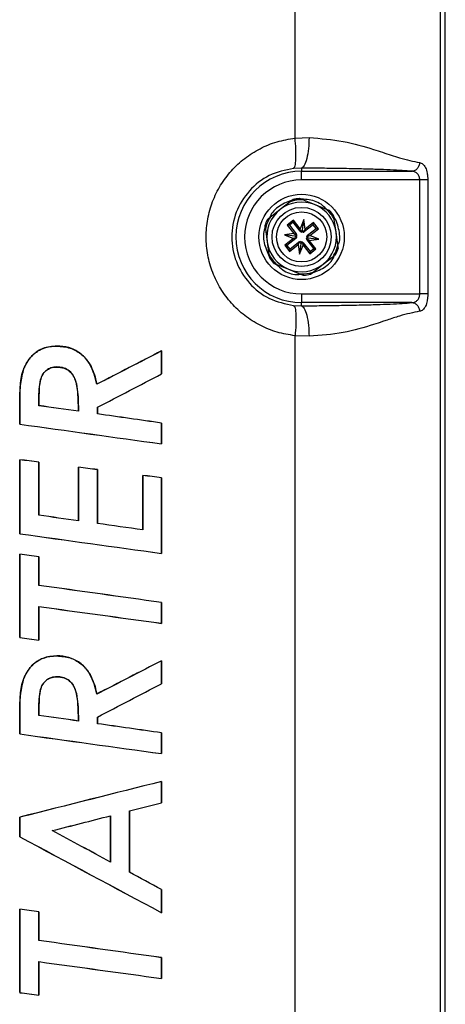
# Paper-space layout 'Sheet2' of a CAD drawing. Header units: millimetres. Extents: x -7 to 413, y -22 to 275.
# Tile 24 of 41: x 146 to 156, y 161 to 184. Entities that reach past the tile are written whole.
import ezdxf

# ---------------------------------------------------------------- set-up
doc = ezdxf.new("R2010")
doc.units = ezdxf.units.MM

psp = doc.layouts.new('Sheet2')

# ---------------------------------------------------------------- linework, layer by layer
at = {"color": 7, "linetype": 'Continuous', "lineweight": 25}
for p, q in [((155.718, 92.342), (155.718, 184.743)), ((155.604, 184.629), (155.604, 92.457)), ((152.267, 181.213), (152.267, 184.443)), ((152.267, 181.213), (152.59, 181.226)), ((152.418, 180.527), (152.233, 180.519)), ((152.418, 180.527), (152.418, 180.453)), ((152.418, 180.453), (154.952, 180.453)), ((152.418, 180.253), (152.418, 180.453)), ((155.13, 180.253), (152.418, 180.253)), ((155.13, 177.632), (155.13, 180.253)), ((155.316, 180.253), (155.316, 177.632)), ((152.155, 179.753), (151.924, 179.572)), ((152.716, 179.685), (152.443, 179.795)), ((151.924, 179.572), (151.693, 179.39)), ((152.989, 179.576), (152.716, 179.685)), ((152.23, 179.329), (152.088, 179.217)), ((152.224, 179.279), (152.137, 179.211)), ((152.224, 179.279), (152.23, 179.329)), ((152.381, 179.079), (152.224, 179.279)), ((152.383, 179.133), (152.23, 179.329)), ((152.466, 179.34), (152.383, 179.133)), ((152.437, 179.097), (152.466, 179.34)), ((152.497, 179.119), (152.466, 179.34)), ((152.693, 179.273), (152.497, 179.119)), ((152.687, 179.224), (152.693, 179.273)), ((152.804, 179.131), (152.693, 179.273)), ((153.21, 179.056), (153.168, 179.347)), ((151.585, 179.12), (151.626, 178.829)), ((152.241, 179.022), (152.021, 178.99)), ((152.088, 179.217), (152.241, 179.022)), ((152.137, 179.211), (152.088, 179.217)), ((152.137, 179.211), (152.295, 179.011)), ((152.241, 179.022), (152.279, 178.999)), ((152.381, 179.079), (152.396, 179.091)), ((152.396, 179.091), (152.383, 179.133)), ((152.437, 179.097), (152.419, 179.053)), ((152.443, 179.05), (152.437, 179.097)), ((152.497, 179.119), (152.474, 179.081)), ((152.486, 179.066), (152.474, 179.081)), ((152.687, 179.224), (152.486, 179.066)), ((152.554, 178.98), (152.755, 179.137)), ((152.609, 178.978), (152.804, 179.131)), ((152.755, 179.137), (152.687, 179.224)), ((152.755, 179.137), (152.804, 179.131)), ((153.252, 178.765), (153.21, 179.056)), ((151.626, 178.829), (151.668, 178.538)), ((152.021, 178.99), (152.228, 178.907)), ((152.264, 178.961), (152.021, 178.99)), ((152.228, 178.907), (152.032, 178.754)), ((152.282, 178.906), (152.081, 178.748)), ((152.149, 178.662), (152.35, 178.819)), ((152.27, 178.921), (152.228, 178.907)), ((152.311, 178.968), (152.264, 178.961)), ((152.264, 178.961), (152.308, 178.944)), ((152.282, 178.906), (152.27, 178.921)), ((152.295, 179.011), (152.279, 178.999)), ((152.339, 178.766), (152.362, 178.804)), ((152.35, 178.819), (152.362, 178.804)), ((152.393, 178.835), (152.4, 178.789)), ((152.4, 178.789), (152.417, 178.832)), ((152.455, 178.806), (152.44, 178.794)), ((152.44, 178.794), (152.453, 178.752)), ((152.455, 178.806), (152.613, 178.606)), ((152.526, 178.917), (152.572, 178.924)), ((152.572, 178.924), (152.529, 178.942)), ((152.542, 178.874), (152.557, 178.886)), ((152.699, 178.674), (152.542, 178.874)), ((152.554, 178.98), (152.566, 178.964)), ((152.595, 178.863), (152.557, 178.886)), ((152.566, 178.964), (152.609, 178.978)), ((152.572, 178.924), (152.815, 178.895)), ((152.595, 178.863), (152.815, 178.895)), ((152.748, 178.668), (152.595, 178.863)), ((152.815, 178.895), (152.609, 178.978)), ((152.032, 178.754), (152.143, 178.612)), ((152.081, 178.748), (152.032, 178.754)), ((152.081, 178.748), (152.149, 178.662)), ((152.143, 178.612), (152.339, 178.766)), ((152.149, 178.662), (152.143, 178.612)), ((152.339, 178.766), (152.37, 178.546)), ((152.4, 178.789), (152.37, 178.546)), ((152.37, 178.546), (152.453, 178.752)), ((152.453, 178.752), (152.607, 178.557)), ((152.607, 178.557), (152.748, 178.668)), ((152.613, 178.606), (152.607, 178.557)), ((152.613, 178.606), (152.699, 178.674)), ((152.699, 178.674), (152.748, 178.668)), ((152.912, 178.314), (153.144, 178.495)), ((151.847, 178.31), (152.12, 178.2)), ((152.12, 178.2), (152.393, 178.091)), ((152.681, 178.132), (152.912, 178.314)), ((152.418, 177.632), (152.418, 177.433)), ((152.418, 177.632), (155.13, 177.632)), ((152.233, 177.366), (152.418, 177.358)), ((152.418, 177.358), (152.418, 177.433)), ((154.952, 177.433), (152.418, 177.433)), ((152.267, 140.813), (152.267, 176.672)), ((152.59, 176.659), (152.267, 176.672)), ((146.799, 176.434), (146.799, 176.435)), ((149.2, 176.323), (149.201, 176.324)), ((149.2, 176.323), (149.2, 175.795)), ((149.201, 175.794), (149.201, 176.324)), ((146.034, 175.915), (146.033, 175.916)), ((146.797, 175.954), (146.797, 175.953)), ((149.2, 175.795), (149.201, 175.794)), ((147.716, 175.556), (147.717, 175.557)), ((145.943, 175.173), (145.943, 174.639)), ((145.943, 175.173), (145.943, 175.173)), ((145.943, 174.64), (145.943, 175.173)), ((146.381, 175.064), (146.382, 175.065)), ((147.726, 175.028), (147.726, 174.874)), ((147.726, 175.028), (147.727, 175.028)), ((147.727, 174.875), (147.727, 175.028)), ((147.292, 174.936), (147.291, 174.937)), ((147.726, 174.874), (147.727, 174.875)), ((145.943, 174.64), (145.943, 174.639)), ((149.2, 174.665), (149.201, 174.666)), ((149.2, 174.665), (149.2, 174.187)), ((149.201, 174.186), (149.201, 174.666)), ((149.2, 174.187), (149.201, 174.186)), ((145.943, 173.823), (145.943, 172.121)), ((145.943, 173.822), (145.943, 173.823)), ((145.943, 172.121), (145.943, 173.822)), ((146.382, 173.766), (146.383, 173.767)), ((146.382, 173.766), (146.382, 172.546)), ((146.383, 172.547), (146.383, 173.767)), ((147.29, 173.651), (147.29, 172.418)), ((147.291, 173.65), (147.29, 173.651)), ((147.291, 172.417), (147.291, 173.65)), ((147.726, 173.594), (147.727, 173.595)), ((147.726, 173.594), (147.726, 172.355)), ((147.727, 172.356), (147.727, 173.595)), ((148.768, 173.462), (148.768, 172.209)), ((148.769, 173.461), (148.768, 173.462)), ((148.769, 172.208), (148.769, 173.461)), ((149.2, 173.406), (149.201, 173.407)), ((149.2, 173.406), (149.2, 171.669)), ((149.201, 171.668), (149.201, 173.407)), ((146.382, 172.546), (146.383, 172.547)), ((147.291, 172.417), (147.29, 172.418)), ((147.726, 172.355), (147.727, 172.356)), ((145.943, 172.121), (145.943, 172.121)), ((148.769, 172.208), (148.768, 172.209)), ((145.943, 171.652), (145.943, 169.735)), ((145.943, 171.651), (145.943, 171.652)), ((145.943, 169.736), (145.943, 171.651)), ((146.382, 171.593), (146.383, 171.594)), ((146.382, 171.593), (146.382, 170.934)), ((146.383, 170.935), (146.383, 171.594)), ((149.2, 171.669), (149.201, 171.668)), ((146.382, 170.934), (146.383, 170.935)), ((146.382, 170.449), (146.383, 170.448)), ((146.382, 170.449), (146.382, 169.676)), ((146.383, 169.675), (146.383, 170.448)), ((149.2, 170.539), (149.201, 170.54)), ((149.2, 170.539), (149.2, 170.062)), ((149.201, 170.061), (149.201, 170.54)), ((149.2, 170.062), (149.201, 170.061)), ((145.943, 169.736), (145.943, 169.735)), ((146.382, 169.676), (146.383, 169.675)), ((146.799, 169.314), (146.799, 169.314)), ((149.2, 169.202), (149.201, 169.203)), ((149.2, 169.202), (149.2, 168.674)), ((149.201, 168.674), (149.201, 169.203)), ((146.797, 168.834), (146.797, 168.833)), ((146.034, 168.795), (146.033, 168.795)), ((149.2, 168.674), (149.201, 168.674)), ((147.716, 168.435), (147.717, 168.436)), ((145.943, 168.052), (145.943, 167.518)), ((145.943, 168.052), (145.943, 168.052)), ((145.943, 167.519), (145.943, 168.052)), ((146.381, 167.944), (146.382, 167.945)), ((147.292, 167.815), (147.291, 167.816)), ((147.726, 167.908), (147.726, 167.754)), ((147.726, 167.908), (147.727, 167.907)), ((147.726, 167.754), (147.727, 167.754)), ((147.727, 167.754), (147.727, 167.907)), ((145.943, 167.519), (145.943, 167.518)), ((149.2, 167.544), (149.201, 167.545)), ((149.2, 167.544), (149.2, 167.067)), ((149.201, 167.066), (149.201, 167.545)), ((149.2, 167.067), (149.201, 167.066)), ((149.2, 166.426), (149.201, 166.427)), ((149.2, 166.426), (149.2, 165.939)), ((149.201, 165.938), (149.201, 166.427)), ((149.2, 165.939), (149.201, 165.938)), ((148.463, 165.751), (148.463, 164.339)), ((148.463, 165.751), (148.464, 165.75)), ((148.464, 164.34), (148.464, 165.75)), ((145.943, 165.604), (145.943, 165.156)), ((145.943, 165.603), (145.943, 165.604)), ((145.943, 165.157), (145.943, 165.603)), ((148.03, 165.639), (148.029, 165.638)), ((148.029, 165.638), (148.029, 164.575)), ((148.03, 164.573), (148.03, 165.639)), ((146.688, 165.297), (146.69, 165.296)), ((145.943, 165.157), (145.943, 165.156)), ((148.03, 164.573), (148.029, 164.575)), ((148.463, 164.339), (148.464, 164.34)), ((149.2, 163.943), (149.2, 163.411)), ((149.2, 163.943), (149.201, 163.943)), ((149.201, 163.41), (149.201, 163.943)), ((145.943, 163.489), (145.943, 161.573)), ((145.943, 163.488), (145.943, 163.489)), ((145.943, 161.573), (145.943, 163.488)), ((146.382, 163.43), (146.383, 163.431)), ((146.382, 163.43), (146.382, 162.771)), ((146.383, 162.772), (146.383, 163.431)), ((149.2, 163.411), (149.201, 163.41)), ((146.382, 162.771), (146.383, 162.772)), ((146.382, 162.286), (146.383, 162.285)), ((146.382, 162.286), (146.382, 161.513)), ((146.383, 161.512), (146.383, 162.285)), ((149.2, 162.377), (149.201, 162.378)), ((149.2, 162.377), (149.2, 161.9)), ((149.201, 161.899), (149.201, 162.378)), ((149.2, 161.9), (149.201, 161.899)), ((145.943, 161.573), (145.943, 161.573)), ((146.382, 161.513), (146.383, 161.512))]:
    psp.add_line(p, q, dxfattribs=at)
for radius in [0.98, 0.68, 0.576]:
    psp.add_circle((152.418, 178.943), radius, dxfattribs=at)
for centre, radius, start, end in [((152.418, 178.943), 1.51, 90, 270), ((152.418, 178.943), 1.31, 90, 270), ((152.418, 178.943), 0.8, 68.1471, 128.1471), ((152.418, 178.943), 0.852, 88.3329, 107.9613), ((152.418, 178.943), 0.882, 93.0491, 103.2451), ((152.418, 178.943), 0.8, 128.1471, 188.1471), ((152.418, 178.943), 0.8, 8.1471, 68.1471), ((152.418, 178.943), 0.852, 28.3329, 47.9613), ((152.418, 178.943), 0.882, 33.0491, 43.2451), ((152.418, 178.943), 0.882, 153.0491, 163.2451), ((152.418, 178.943), 0.852, 148.3329, 167.9613), ((152.44, 179.125), 0.075, 218.1471, 253.8171), ((152.44, 179.125), 0.075, 272.4771, 308.1471), ((152.418, 178.943), 0.8, 308.1471, 8.1471), ((152.418, 178.943), 0.8, 188.1471, 248.1471), ((152.236, 178.965), 0.075, 308.1471, 343.8171), ((152.236, 178.965), 0.075, 2.4771, 38.1471), ((152.396, 178.76), 0.075, 92.4771, 128.1471), ((152.396, 178.76), 0.075, 38.1471, 73.8171), ((152.601, 178.921), 0.075, 182.4771, 218.1471), ((152.601, 178.921), 0.075, 128.1471, 163.8171), ((152.418, 178.943), 0.852, 328.3329, 347.9613), ((152.418, 178.943), 0.882, 333.0491, 343.2451), ((152.418, 178.943), 0.852, 208.3329, 227.9613), ((152.418, 178.943), 0.882, 213.0491, 223.2451), ((152.418, 178.943), 0.8, 248.1471, 308.1471), ((152.418, 178.943), 0.852, 268.3329, 287.9613), ((152.418, 178.943), 0.882, 273.0491, 283.2451)]:
    psp.add_arc(centre, radius, start, end, dxfattribs=at)
for centre, major_axis, ratio, start_param, end_param in [((152.492, 179.104), (0.0947, -0.038), 0.833591, 3.742846, 4.212001), ((152.384, 179.117), (0.101, 0.014), 0.833591, 5.212777, 5.681932), ((152.257, 179.017), (0.038, 0.0947), 0.833591, 3.742846, 4.212001), ((152.244, 178.909), (-0.014, 0.101), 0.833591, 5.212777, 5.681932), ((152.452, 178.768), (0.101, 0.014), 0.833591, 2.071184, 2.540339), ((152.344, 178.781), (0.0947, -0.038), 0.833591, 0.601253, 1.070408), ((152.593, 178.977), (-0.014, 0.101), 0.833591, 2.071184, 2.540339), ((152.58, 178.868), (0.038, 0.0947), 0.833591, 0.601253, 1.070408), ((103.918, 149.992), (293.854, 152.361), 0.007747, 1.412067, 1.417176), ((103.918, 149.992), (293.954, 152.413), 0.007747, 1.412117, 1.417225), ((103.918, 155.175), (293.854, 152.34), 0.007748, 4.858009, 4.863085), ((103.918, 155.175), (293.954, 152.392), 0.007748, 4.857961, 4.863035), ((103.918, 178.437), (293.856, -41.072), 0.008643, 1.423861, 1.426994), ((103.918, 178.437), (293.956, -41.086), 0.008643, 1.423915, 1.42704), ((103.918, 178.474), (293.856, -41.327), 0.008642, 1.4173, 1.422375), ((103.918, 178.474), (293.956, -41.341), 0.008642, 1.41735, 1.422423), ((103.918, 183.096), (293.856, -41.209), 0.008642, 4.857106, 4.868313), ((103.918, 183.096), (293.956, -41.223), 0.008642, 4.857054, 4.868263), ((103.918, 176.567), (293.956, -37.101), 0.008658, 1.426924, 1.428436), ((103.918, 176.567), (293.856, -37.088), 0.008658, 1.426877, 1.428384), ((103.918, 176.619), (293.956, -37.454), 0.008657, 1.422311, 1.423813), ((103.918, 176.619), (293.856, -37.441), 0.008657, 1.422263, 1.423759), ((103.918, 176.567), (293.956, -37.101), 0.008658, 1.417227, 1.418716), ((103.918, 176.567), (293.856, -37.088), 0.008658, 1.417177, 1.418661), ((103.918, 175.955), (293.856, -41.327), 0.008642, 1.423871, 1.427), ((103.918, 175.955), (293.956, -41.341), 0.008642, 1.423925, 1.427046), ((103.918, 175.923), (293.856, -41.108), 0.008643, 1.418777, 1.422369), ((103.918, 175.923), (293.956, -41.122), 0.008643, 1.418832, 1.422417), ((103.918, 180.577), (293.956, -41.223), 0.008642, 4.857054, 4.868263), ((103.918, 180.577), (293.856, -41.209), 0.008642, 4.857106, 4.868313), ((103.918, 174.546), (293.956, -38.161), 0.008654, 1.426955, 1.428467), ((103.918, 174.546), (293.856, -38.148), 0.008654, 1.426908, 1.428415), ((103.918, 174.262), (293.856, -40.762), 0.008644, 1.417283, 1.426983), ((103.918, 174.262), (293.956, -40.775), 0.008644, 1.417333, 1.42703), ((103.918, 178.89), (293.856, -40.691), 0.008644, 4.858598, 4.868298), ((103.918, 178.89), (293.956, -40.705), 0.008644, 4.858551, 4.868248), ((103.918, 178.107), (293.856, -40.62), 0.008645, 4.857089, 4.858596), ((103.918, 178.107), (293.956, -40.634), 0.008645, 4.857037, 4.858549), ((103.918, 142.871), (293.854, 152.361), 0.007747, 1.412067, 1.417176), ((103.918, 142.871), (293.954, 152.413), 0.007747, 1.412117, 1.417225), ((103.918, 148.055), (293.854, 152.34), 0.007748, 4.858009, 4.863085), ((103.918, 148.055), (293.954, 152.392), 0.007748, 4.857961, 4.863035), ((103.918, 171.316), (293.856, -41.072), 0.008643, 1.423861, 1.426994), ((103.918, 171.316), (293.956, -41.086), 0.008643, 1.423915, 1.42704), ((103.918, 171.353), (293.856, -41.327), 0.008642, 1.4173, 1.422375), ((103.918, 171.353), (293.956, -41.341), 0.008642, 1.41735, 1.422423), ((103.918, 175.975), (293.856, -41.209), 0.008642, 4.857106, 4.868313), ((103.918, 175.975), (293.956, -41.223), 0.008642, 4.857054, 4.868263), ((103.918, 152.319), (293.956, 74.613), 0.008459, 1.413987, 1.425196), ((103.918, 152.319), (293.856, 74.588), 0.008459, 1.413937, 1.425144), ((103.918, 157.066), (293.856, 74.55), 0.008459, 4.862417, 4.864955), ((103.918, 157.066), (293.956, 74.575), 0.008459, 4.862368, 4.864905), ((103.918, 157.07), (293.856, 74.509), 0.008459, 4.856308, 4.860928), ((103.918, 157.07), (293.956, 74.535), 0.008459, 4.856266, 4.860873), ((103.918, 185.393), (293.854, -157.879), 0.007688, 1.424243, 1.428863), ((103.918, 185.393), (293.954, -157.933), 0.007688, 1.424297, 1.428905), ((103.918, 190.625), (293.854, -157.947), 0.007687, 4.860026, 4.871233), ((103.918, 190.625), (293.954, -158.001), 0.007687, 4.859973, 4.871183), ((103.918, 185.373), (293.854, -157.742), 0.007689, 1.420212, 1.42275), ((103.918, 185.373), (293.954, -157.796), 0.007689, 1.420262, 1.422799), ((103.918, 166.384), (293.956, -38.161), 0.008654, 1.426955, 1.428467), ((103.918, 166.384), (293.856, -38.148), 0.008654, 1.426908, 1.428415), ((103.918, 166.099), (293.856, -40.762), 0.008644, 1.417283, 1.426983), ((103.918, 166.099), (293.956, -40.775), 0.008644, 1.417333, 1.42703), ((103.918, 170.727), (293.856, -40.691), 0.008644, 4.858598, 4.868298), ((103.918, 170.727), (293.956, -40.705), 0.008644, 4.858551, 4.868248), ((103.918, 169.944), (293.956, -40.634), 0.008645, 4.857037, 4.858549), ((103.918, 169.944), (293.856, -40.62), 0.008645, 4.857089, 4.858596)]:
    psp.add_ellipse(centre, major_axis=major_axis, ratio=ratio, start_param=start_param, end_param=end_param, dxfattribs=at)
for points, knots in [([(152.267, 176.672), (152.128, 176.695), (151.851, 176.74), (151.46, 176.902), (151.105, 177.126), (150.799, 177.411), (150.549, 177.747), (150.364, 178.122), (150.251, 178.525), (150.212, 178.941), (150.25, 179.358), (150.363, 179.761), (150.547, 180.136), (150.797, 180.472), (151.104, 180.758), (151.459, 180.983), (151.85, 181.145), (152.128, 181.191), (152.267, 181.213)], [0, 0, 0, 0, 0.063614, 0.126724, 0.189353, 0.251895, 0.313892, 0.376099, 0.437813, 0.499848, 0.561613, 0.623589, 0.6857, 0.747771, 0.810372, 0.872902, 0.936243, 1, 1, 1, 1]), ([(152.233, 180.519), (152.246, 180.534), (152.271, 180.564), (152.289, 180.728), (152.29, 180.955), (152.275, 181.129), (152.267, 181.213)], [0, 0, 0, 0, 0.241001, 0.5, 0.758999, 1, 1, 1, 1]), ([(152.59, 181.226), (152.586, 181.14), (152.58, 180.963), (152.539, 180.732), (152.483, 180.568), (152.439, 180.54), (152.418, 180.527)], [0, 0, 0, 0, 0.2407528, 0.5, 0.7592472, 1, 1, 1, 1]), ([(152.59, 181.226), (152.856, 181.205), (153.391, 181.163), (153.93, 181), (154.35, 180.866), (154.735, 180.73), (154.982, 180.681), (155.128, 180.652)], [0, 0, 0, 0, 0.249011, 0.500866, 0.582293, 0.752522, 1, 1, 1, 1]), ([(155.128, 180.652), (155.125, 180.628), (155.12, 180.589), (155.098, 180.544), (155.075, 180.512), (155.047, 180.486), (155.007, 180.461), (154.973, 180.456), (154.952, 180.453)], [0, 0, 0, 0, 0.239798, 0.36858, 0.5, 0.63142, 0.760202, 1, 1, 1, 1]), ([(155.128, 180.652), (155.154, 180.645), (155.206, 180.63), (155.257, 180.556), (155.287, 180.478), (155.303, 180.409), (155.314, 180.333), (155.315, 180.28), (155.316, 180.253)], [0, 0, 0, 0, 0.262351, 0.509965, 0.633756, 0.754674, 0.877888, 1, 1, 1, 1]), ([(152.233, 180.519), (152.042, 180.478), (151.662, 180.397), (151.194, 180.024), (150.885, 179.524), (150.778, 178.942), (150.886, 178.36), (151.195, 177.86), (151.663, 177.488), (152.042, 177.407), (152.233, 177.366)], [0, 0, 0, 0, 0.127608, 0.252934, 0.376902, 0.50015, 0.623408, 0.747397, 0.872765, 1, 1, 1, 1]), ([(154.952, 180.453), (154.882, 180.458), (154.743, 180.47), (154.461, 180.484), (154.144, 180.496), (153.77, 180.506), (153.344, 180.515), (152.881, 180.521), (152.574, 180.525), (152.418, 180.527)], [0, 0, 0, 0, 0.131197, 0.262193, 0.387177, 0.520151, 0.683378, 0.839921, 1, 1, 1, 1]), ([(155.13, 180.253), (155.13, 180.266), (155.129, 180.292), (155.119, 180.33), (155.103, 180.365), (155.074, 180.406), (155.024, 180.442), (154.977, 180.449), (154.952, 180.453)], [0, 0, 0, 0, 0.107812, 0.218706, 0.335149, 0.459274, 0.713701, 1, 1, 1, 1]), ([(155.316, 180.253), (155.307, 180.253), (155.289, 180.253), (155.244, 180.253), (155.189, 180.253), (155.15, 180.253), (155.13, 180.253)], [0, 0, 0, 0, 0.244431, 0.5, 0.755569, 1, 1, 1, 1]), ([(152.995, 179.573), (152.964, 179.607), (152.857, 179.722), (152.592, 179.813), (152.253, 179.821), (151.943, 179.69), (151.739, 179.527), (151.688, 179.402), (151.678, 179.379)], [0, 0, 0, 0, 0.087877, 0.305286, 0.519946, 0.73755, 0.952021, 1, 1, 1, 1]), ([(152.216, 179.801), (152.216, 179.801), (152.216, 179.801), (152.212, 179.798), (152.205, 179.792), (152.185, 179.777), (152.167, 179.763), (152.155, 179.753)], [0, 0, 0, 0, 0.057915, 0.136283, 0.258182, 0.495083, 1, 1, 1, 1]), ([(152.443, 179.795), (152.43, 179.8), (152.412, 179.807), (152.389, 179.816), (152.379, 179.82), (152.373, 179.823), (152.371, 179.823), (152.371, 179.823), (152.371, 179.823)], [0, 0, 0, 0, 0.4703143, 0.631499, 0.8342573, 0.912017, 0.9905288, 1, 1, 1, 1]), ([(153.061, 179.547), (153.06, 179.547), (153.06, 179.547), (153.057, 179.548), (153.05, 179.551), (153.027, 179.56), (153.005, 179.569), (152.989, 179.576), (152.989, 179.576)], [0, 0, 0, 0, 0.053227, 0.117723, 0.227219, 0.430308, 0.997351, 1, 1, 1, 1]), ([(153.267, 178.774), (153.27, 178.782), (153.314, 178.893), (153.275, 179.133), (153.202, 179.376), (153.104, 179.467), (153.087, 179.483)], [0, 0, 0, 0, 0.034153, 0.47139, 0.912819, 1, 1, 1, 1]), ([(151.693, 179.39), (151.691, 179.389), (151.68, 179.38), (151.664, 179.368), (151.647, 179.354), (151.639, 179.348), (151.634, 179.344), (151.632, 179.342), (151.632, 179.342), (151.632, 179.342)], [0, 0, 0, 0, 0.052049, 0.488754, 0.651291, 0.814795, 0.89588, 0.977774, 1, 1, 1, 1]), ([(153.168, 179.347), (153.166, 179.361), (153.164, 179.381), (153.16, 179.404), (153.159, 179.416), (153.158, 179.422), (153.157, 179.424), (153.157, 179.424), (153.157, 179.424)], [0, 0, 0, 0, 0.470314, 0.631499, 0.834257, 0.912017, 0.990529, 1, 1, 1, 1]), ([(151.579, 179.159), (151.576, 179.153), (151.527, 179.047), (151.54, 178.8), (151.628, 178.597), (151.672, 178.495)], [0, 0, 0, 0, 0.028893, 0.510401, 1, 1, 1, 1]), ([(151.574, 179.197), (151.574, 179.197), (151.574, 179.197), (151.574, 179.194), (151.575, 179.188), (151.577, 179.171), (151.581, 179.147), (151.583, 179.128), (151.585, 179.12)], [0, 0, 0, 0, 0.035459, 0.098254, 0.195698, 0.367416, 0.740504, 1, 1, 1, 1]), ([(153.263, 178.688), (153.263, 178.688), (153.263, 178.689), (153.262, 178.691), (153.261, 178.697), (153.259, 178.714), (153.256, 178.738), (153.253, 178.757), (153.252, 178.765)], [0, 0, 0, 0, 0.035459, 0.098254, 0.195698, 0.367416, 0.740504, 1, 1, 1, 1]), ([(151.668, 178.538), (151.67, 178.524), (151.673, 178.505), (151.676, 178.481), (151.678, 178.469), (151.679, 178.463), (151.679, 178.462), (151.679, 178.462), (151.679, 178.462)], [0, 0, 0, 0, 0.4703143, 0.631499, 0.8342573, 0.912017, 0.9905288, 1, 1, 1, 1]), ([(152.632, 178.099), (152.735, 178.14), (152.94, 178.221), (153.124, 178.39), (153.165, 178.502), (153.167, 178.509)], [0, 0, 0, 0, 0.48323, 0.963643, 1, 1, 1, 1]), ([(153.144, 178.495), (153.15, 178.5), (153.165, 178.512), (153.185, 178.527), (153.198, 178.538), (153.203, 178.541), (153.204, 178.543), (153.204, 178.543), (153.204, 178.543)], [0, 0, 0, 0, 0.246947, 0.653624, 0.816136, 0.89856, 0.968235, 1, 1, 1, 1]), ([(151.776, 178.338), (151.776, 178.338), (151.776, 178.338), (151.779, 178.337), (151.787, 178.334), (151.809, 178.325), (151.831, 178.316), (151.847, 178.31), (151.847, 178.31)], [0, 0, 0, 0, 0.0532272, 0.1177225, 0.2272192, 0.4303077, 0.9973512, 1, 1, 1, 1]), ([(151.842, 178.312), (151.888, 178.268), (152.013, 178.147), (152.225, 178.07), (152.37, 178.083), (152.404, 178.086)], [0, 0, 0, 0, 0.302783, 0.835179, 1, 1, 1, 1]), ([(152.62, 178.084), (152.62, 178.084), (152.621, 178.085), (152.624, 178.087), (152.633, 178.094), (152.652, 178.109), (152.67, 178.123), (152.681, 178.132)], [0, 0, 0, 0, 0.0653978, 0.1471689, 0.2772435, 0.5361855, 1, 1, 1, 1]), ([(152.393, 178.091), (152.407, 178.085), (152.425, 178.078), (152.447, 178.069), (152.458, 178.065), (152.464, 178.062), (152.465, 178.062), (152.465, 178.062), (152.465, 178.062)], [0, 0, 0, 0, 0.470314, 0.631499, 0.834257, 0.912017, 0.990529, 1, 1, 1, 1]), ([(154.952, 177.433), (154.977, 177.436), (155.024, 177.443), (155.074, 177.48), (155.103, 177.52), (155.119, 177.555), (155.129, 177.593), (155.13, 177.619), (155.13, 177.632)], [0, 0, 0, 0, 0.2851306, 0.5405795, 0.664742, 0.7812201, 0.8921503, 1, 1, 1, 1]), ([(155.316, 177.632), (155.315, 177.606), (155.314, 177.552), (155.303, 177.476), (155.287, 177.407), (155.257, 177.329), (155.206, 177.255), (155.154, 177.24), (155.128, 177.233)], [0, 0, 0, 0, 0.121851, 0.244809, 0.366036, 0.490181, 0.738748, 1, 1, 1, 1]), ([(155.316, 177.632), (155.307, 177.632), (155.289, 177.632), (155.244, 177.632), (155.189, 177.632), (155.15, 177.632), (155.13, 177.632)], [0, 0, 0, 0, 0.244431, 0.5, 0.755569, 1, 1, 1, 1]), ([(152.233, 177.366), (152.246, 177.352), (152.271, 177.321), (152.289, 177.157), (152.29, 176.93), (152.275, 176.756), (152.267, 176.672)], [0, 0, 0, 0, 0.241001, 0.5, 0.758999, 1, 1, 1, 1]), ([(152.418, 177.358), (152.572, 177.36), (152.879, 177.364), (153.343, 177.371), (153.77, 177.379), (154.144, 177.389), (154.461, 177.401), (154.743, 177.415), (154.882, 177.427), (154.952, 177.433)], [0, 0, 0, 0, 0.1584415, 0.3165929, 0.4798494, 0.6127871, 0.7378071, 0.8688028, 1, 1, 1, 1]), ([(152.418, 177.358), (152.439, 177.345), (152.483, 177.317), (152.539, 177.153), (152.58, 176.922), (152.586, 176.745), (152.59, 176.659)], [0, 0, 0, 0, 0.2407528, 0.5, 0.7592472, 1, 1, 1, 1]), ([(155.128, 177.233), (154.982, 177.204), (154.762, 177.161), (154.446, 177.053), (154.246, 176.986), (153.93, 176.885), (153.392, 176.722), (152.856, 176.68), (152.59, 176.659)], [0, 0, 0, 0, 0.247458, 0.372946, 0.417755, 0.499175, 0.751009, 1, 1, 1, 1]), ([(154.952, 177.433), (154.973, 177.43), (155.007, 177.425), (155.047, 177.399), (155.075, 177.373), (155.098, 177.342), (155.12, 177.296), (155.125, 177.258), (155.128, 177.233)], [0, 0, 0, 0, 0.239798, 0.36858, 0.5, 0.63142, 0.760202, 1, 1, 1, 1]), ([(146.799, 176.435), (146.687, 176.426), (146.493, 176.409), (146.254, 176.257), (146.113, 176.086), (146.055, 175.963), (146.033, 175.916)], [0, 0, 0, 0, 0.336891, 0.588697, 0.840174, 1, 1, 1, 1]), ([(146.034, 175.915), (146.085, 176.015), (146.175, 176.188), (146.399, 176.356), (146.609, 176.426), (146.744, 176.432), (146.799, 176.434)], [0, 0, 0, 0, 0.335699, 0.584813, 0.833703, 1, 1, 1, 1]), ([(147.717, 175.557), (147.676, 175.713), (147.611, 175.963), (147.389, 176.242), (147.143, 176.39), (146.935, 176.432), (146.821, 176.435), (146.799, 176.435)], [0, 0, 0, 0, 0.342692, 0.54766, 0.752761, 0.952251, 1, 1, 1, 1]), ([(146.799, 176.434), (146.901, 176.426), (147.096, 176.41), (147.354, 176.267), (147.571, 176.026), (147.666, 175.768), (147.707, 175.597), (147.716, 175.556)], [0, 0, 0, 0, 0.220188, 0.420878, 0.621546, 0.908718, 1, 1, 1, 1]), ([(146.033, 175.916), (146.003, 175.801), (145.957, 175.621), (145.945, 175.371), (145.943, 175.239), (145.943, 175.173)], [0, 0, 0, 0, 0.4735408, 0.7365154, 1, 1, 1, 1]), ([(145.943, 175.173), (145.946, 175.297), (145.95, 175.484), (145.977, 175.734), (146.015, 175.855), (146.034, 175.915)], [0, 0, 0, 0, 0.4954003, 0.7465972, 1, 1, 1, 1]), ([(146.797, 175.954), (146.75, 175.951), (146.663, 175.944), (146.55, 175.879), (146.46, 175.778), (146.395, 175.602), (146.384, 175.356), (146.382, 175.165), (146.381, 175.064)], [0, 0, 0, 0, 0.126424, 0.234767, 0.343063, 0.485693, 0.728698, 1, 1, 1, 1]), ([(146.382, 175.065), (146.382, 175.136), (146.383, 175.28), (146.391, 175.497), (146.419, 175.688), (146.498, 175.829), (146.596, 175.911), (146.702, 175.949), (146.77, 175.952), (146.797, 175.953)], [0, 0, 0, 0, 0.190789, 0.387839, 0.586043, 0.701121, 0.816852, 0.925489, 1, 1, 1, 1]), ([(147.292, 174.936), (147.29, 175.059), (147.287, 175.296), (147.256, 175.584), (147.169, 175.782), (147.063, 175.887), (146.932, 175.946), (146.841, 175.952), (146.797, 175.954)], [0, 0, 0, 0, 0.287149, 0.554759, 0.669799, 0.785355, 0.896839, 1, 1, 1, 1]), ([(146.797, 175.953), (146.854, 175.949), (146.956, 175.941), (147.086, 175.866), (147.179, 175.762), (147.246, 175.594), (147.286, 175.316), (147.289, 175.083), (147.291, 174.937)], [0, 0, 0, 0, 0.133933, 0.239534, 0.34506, 0.456537, 0.657861, 1, 1, 1, 1]), ([(146.799, 169.314), (146.687, 169.305), (146.493, 169.288), (146.254, 169.136), (146.113, 168.966), (146.055, 168.843), (146.033, 168.795)], [0, 0, 0, 0, 0.336891, 0.588697, 0.840174, 1, 1, 1, 1]), ([(146.034, 168.795), (146.085, 168.894), (146.175, 169.067), (146.399, 169.236), (146.609, 169.306), (146.744, 169.311), (146.799, 169.314)], [0, 0, 0, 0, 0.335699, 0.584813, 0.833703, 1, 1, 1, 1]), ([(147.717, 168.436), (147.676, 168.592), (147.611, 168.842), (147.389, 169.121), (147.143, 169.269), (146.935, 169.311), (146.821, 169.314), (146.799, 169.314)], [0, 0, 0, 0, 0.342692, 0.54766, 0.752761, 0.952251, 1, 1, 1, 1]), ([(146.799, 169.314), (146.901, 169.305), (147.096, 169.289), (147.354, 169.146), (147.571, 168.905), (147.666, 168.647), (147.707, 168.476), (147.716, 168.435)], [0, 0, 0, 0, 0.220188, 0.420878, 0.621546, 0.908718, 1, 1, 1, 1]), ([(146.797, 168.834), (146.75, 168.83), (146.663, 168.823), (146.55, 168.759), (146.46, 168.657), (146.395, 168.482), (146.384, 168.236), (146.382, 168.045), (146.381, 167.944)], [0, 0, 0, 0, 0.126424, 0.234767, 0.343063, 0.485693, 0.728698, 1, 1, 1, 1]), ([(147.292, 167.815), (147.29, 167.938), (147.287, 168.175), (147.256, 168.463), (147.169, 168.661), (147.063, 168.766), (146.932, 168.826), (146.841, 168.831), (146.797, 168.834)], [0, 0, 0, 0, 0.287149, 0.554759, 0.669799, 0.785355, 0.896839, 1, 1, 1, 1]), ([(146.033, 168.795), (146.003, 168.68), (145.957, 168.501), (145.945, 168.25), (145.943, 168.118), (145.943, 168.052)], [0, 0, 0, 0, 0.473541, 0.736515, 1, 1, 1, 1]), ([(145.943, 168.052), (145.946, 168.176), (145.95, 168.363), (145.977, 168.613), (146.015, 168.734), (146.034, 168.795)], [0, 0, 0, 0, 0.4954, 0.746597, 1, 1, 1, 1]), ([(146.382, 167.945), (146.382, 168.015), (146.383, 168.16), (146.391, 168.377), (146.419, 168.567), (146.498, 168.708), (146.596, 168.79), (146.702, 168.828), (146.77, 168.831), (146.797, 168.833)], [0, 0, 0, 0, 0.1907889, 0.3878391, 0.586043, 0.7011211, 0.8168524, 0.9254888, 1, 1, 1, 1]), ([(146.797, 168.833), (146.854, 168.828), (146.956, 168.82), (147.086, 168.745), (147.179, 168.641), (147.246, 168.473), (147.286, 168.195), (147.289, 167.963), (147.291, 167.816)], [0, 0, 0, 0, 0.133933, 0.239534, 0.34506, 0.456537, 0.657861, 1, 1, 1, 1])]:
    psp.add_open_spline(points, degree=3, knots=knots, dxfattribs=at)

doc.saveas('drawing.dxf')
